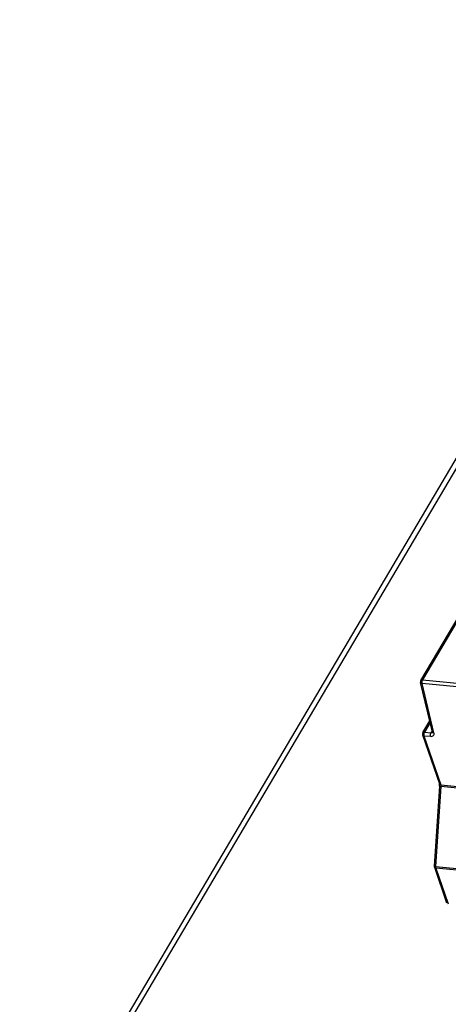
# Model space of a CAD drawing. Header units: millimetres. Extents: x -2787 to 4673, y -54 to 2046.
# Tile 109 of 124: x 3845 to 3927, y 728 to 918. Entities that reach past the tile are written whole.
import ezdxf

# ---------------------------------------------------------------- set-up
doc = ezdxf.new("R2010")
doc.units = ezdxf.units.MM
doc.header["$LTSCALE"] = 81.675
doc.layers.get('0').update_dxf_attribs({"linetype": 'CONTINUOUS'})

msp = doc.modelspace()

# ---------------------------------------------------------------- linework, layer by layer
at = {"color": 3}
for p, q in [((3844.62, 690.703), (3979.069, 918.154)), ((3846.64, 692.209), (3979.965, 917.758)), ((3922.11, 790.553), (3940.98, 822.476)), ((3941.442, 822.859), (3922.414, 790.669)), ((3924.358, 780.597), (3922.054, 790.182)), ((3924.629, 780.45), (3922.343, 789.965)), ((3965.482, 785.803), (3922.343, 789.965)), ((3922.414, 790.669), (3965.553, 786.506)), ((3922.493, 780.495), (3923.836, 782.768)), ((3923.905, 782.485), (3922.797, 780.611)), ((3922.45, 780.079), (3925.698, 770.593)), ((3922.726, 779.907), (3925.974, 770.422)), ((3922.726, 779.907), (3923.998, 779.784)), ((3922.797, 780.611), (3924.07, 780.488)), ((3924.294, 780.866), (3924.07, 780.488)), ((3924.359, 780.594), (3924.358, 780.597)), ((3924.359, 780.594), (3924.362, 780.581)), ((3925.742, 770.141), (3924.712, 754.701)), ((3926.009, 770.098), (3924.979, 754.657)), ((3925.974, 770.422), (4017.845, 761.557)), ((4017.88, 761.234), (3926.009, 770.098)), ((3924.738, 754.505), (3927.098, 747.611)), ((3924.979, 754.657), (4016.85, 745.793)), ((3925.014, 754.334), (3927.374, 747.439)), ((4016.885, 745.469), (3925.014, 754.334))]:
    msp.add_line(p, q, dxfattribs=at)
for centre, start, end in [((3922.54, 790.299), 149.41211, 193.51708), ((3922.923, 780.241), 149.41211, 198.90005), ((3925.211, 754.667), 176.18574, 198.90005)]:
    msp.add_arc(centre, 0.5, start, end, dxfattribs=at)
for points, knots in [([(3922.343, 789.965), (3922.307, 789.971), (3922.188, 790), (3922.075, 790.097), (3922.054, 790.182)], [0, 0, 0, 0, 0.2940239, 1, 1, 1, 1]), ([(3922.11, 790.553), (3922.123, 790.574), (3922.199, 790.661), (3922.327, 790.677), (3922.414, 790.669)], [0, 0, 0, 0, 0.2212316, 1, 1, 1, 1]), ([(3922.414, 790.669), (3922.4, 790.646), (3922.347, 790.537), (3922.321, 790.417), (3922.311, 790.325)], [0, 0, 0, 0, 0.2232662, 1, 1, 1, 1]), ([(3922.726, 779.907), (3922.693, 779.91), (3922.585, 779.929), (3922.476, 780.005), (3922.45, 780.079)], [0, 0, 0, 0, 0.297129, 1, 1, 1, 1]), ([(3922.493, 780.495), (3922.506, 780.516), (3922.582, 780.602), (3922.71, 780.619), (3922.797, 780.611)], [0, 0, 0, 0, 0.2211866, 1, 1, 1, 1]), ([(3922.797, 780.611), (3922.783, 780.588), (3922.73, 780.479), (3922.704, 780.359), (3922.694, 780.267)], [0, 0, 0, 0, 0.2232662, 1, 1, 1, 1]), ([(3924, 779.784), (3923.982, 779.838), (3923.941, 780.074), (3923.978, 780.331), (3924.07, 780.488)], [0, 0, 0, 0, 0.2376282, 1, 1, 1, 1]), ([(3923.998, 779.784), (3924.19, 779.766), (3924.523, 779.818), (3924.69, 780.177), (3924.659, 780.361), (3924.629, 780.45)], [0, 0, 0, 0, 0.5204986, 0.7457825, 1, 1, 1, 1]), ([(3924.07, 780.488), (3924.101, 780.485), (3924.206, 780.483), (3924.321, 780.528), (3924.365, 780.589)], [0, 0, 0, 0, 0.2916793, 1, 1, 1, 1]), ([(3924.632, 780.437), (3924.572, 780.431), (3924.451, 780.445), (3924.372, 780.544), (3924.359, 780.594)], [0, 0, 0, 0, 0.5386228, 1, 1, 1, 1]), ([(3925.742, 770.141), (3925.745, 770.185), (3925.748, 770.337), (3925.733, 770.492), (3925.698, 770.593)], [0, 0, 0, 0, 0.2913234, 1, 1, 1, 1]), ([(3925.698, 770.593), (3925.706, 770.57), (3925.764, 770.47), (3925.887, 770.43), (3925.974, 770.422)], [0, 0, 0, 0, 0.2195924, 1, 1, 1, 1]), ([(3926.009, 770.098), (3925.943, 770.105), (3925.85, 770.111), (3925.778, 770.131), (3925.741, 770.135), (3925.742, 770.141)], [0, 0, 0, 0, 0.7254691, 0.9263032, 1, 1, 1, 1]), ([(3924.712, 754.701), (3924.711, 754.69), (3924.773, 754.689), (3924.8, 754.678), (3924.829, 754.674)], [0, 0, 0, 0, 0.2666571, 1, 1, 1, 1]), ([(3925.014, 754.334), (3924.981, 754.337), (3924.873, 754.355), (3924.763, 754.431), (3924.738, 754.505)], [0, 0, 0, 0, 0.297129, 1, 1, 1, 1]), ([(3924.979, 754.657), (3924.973, 754.573), (3924.978, 754.462), (3925.006, 754.357), (3925.014, 754.334)], [0, 0, 0, 0, 0.7748632, 1, 1, 1, 1])]:
    msp.add_open_spline(points, degree=3, knots=knots, dxfattribs=at)
for points in [[(3922.311, 790.325), (3922.305, 790.261), (3922.304, 790.196), (3922.31, 790.132)], [(3922.31, 790.132), (3922.315, 790.076), (3922.325, 790.019), (3922.343, 789.965)], [(3922.694, 780.267), (3922.688, 780.203), (3922.687, 780.138), (3922.693, 780.074)], [(3922.693, 780.074), (3922.698, 780.018), (3922.708, 779.961), (3922.726, 779.907)], [(3925.974, 770.422), (3925.985, 770.39), (3925.992, 770.358), (3925.998, 770.325)], [(3925.998, 770.325), (3926.011, 770.251), (3926.014, 770.174), (3926.009, 770.098)], [(3924.829, 754.674), (3924.879, 754.668), (3924.929, 754.662), (3924.979, 754.657)]]:
    msp.add_open_spline(points, degree=3, dxfattribs=at)

doc.saveas('drawing.dxf')
